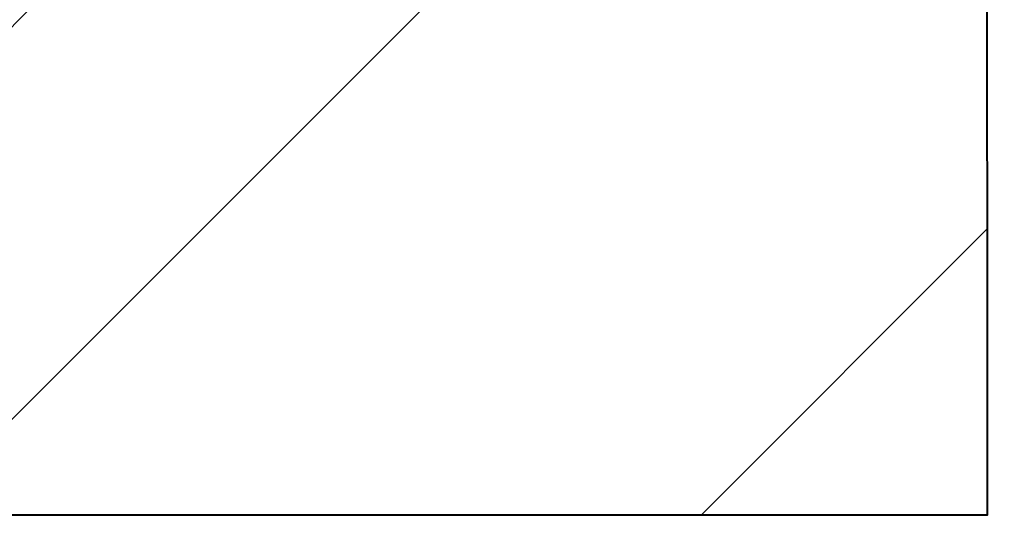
# Model space of a CAD drawing. Header units: metres. Extents: x -138 to 797, y -50 to 519.
# Tile 63 of 256: x -68.5 to -65.84, y 68.86 to 70.2. Entities that reach past the tile are written whole.
import ezdxf
from ezdxf.enums import TextEntityAlignment as Align

# ---------------------------------------------------------------- set-up
doc = ezdxf.new("R2010")
doc.units = ezdxf.units.M
doc.header["$MEASUREMENT"] = 0
for name, color, linetype, lineweight in [('B_ANNO_DIM', 7, 'Continuous', 18), ('B_ANNO_TEXT', 7, 'Continuous', 18), ('B_DETAIL', 7, 'Continuous', 18), ('B_DETAIL_OBJ', 7, 'Continuous', 40)]:
    doc.layers.add(name, color=color, linetype=linetype, lineweight=lineweight)
doc.styles.add('Annotative', font='calibri.ttf', dxfattribs={"height": 0.0625})
doc.styles.get("Standard").update_dxf_attribs({"font": 'calibri.ttf'})

# ---------------------------------------------------------------- blocks, each defined once
blk = doc.blocks.new('INS_JTSS_ATGRSDWK+SF_BASE')
at = {"layer": 'B_DETAIL'}
h = blk.add_hatch(dxfattribs=at)
h.set_pattern_fill('ANSI32', color=256, scale=6)
h.set_pattern_definition([(45, (109.9409, -266.8387), (-1.59099, 1.59099), []), (45, (111.0015, -266.8387), (-1.59099, 1.59099), [])])
h.paths.add_polyline_path([(46.9447, -190.3421), (41.9647, -190.3421), (41.9647, -197.9765), (46.9447, -197.9765), (46.9438, -196.0643, 0.713325), (45.4827, -195.5628), (45.3101, -196.065, -1), (43.7308, -195.5222), (44.739, -192.5892, -0.901732), (46.3572, -192.9644), (47.6584, -192.9644), (47.8907, -192.7237), (47.8907, -191.2964)])
at = {"layer": 'B_DETAIL_OBJ', "flags": 128}
blk.add_lwpolyline([(41.9647, -190.3421), (41.9647, -197.9765), (46.9447, -197.9765), (46.9438, -196.065, 0.713683), (45.4827, -195.5628)], format="xyb", dxfattribs=at)
at = {"layer": 'B_ANNO_DIM', "lineweight": 30}
blk.add_attdef('DIM7', text='', height=1.5, rotation=90, dxfattribs=at).set_placement((10.2845, -92.1878), align=Align.MIDDLE_CENTER)
for tag, p in [('BAR1', (10.7294, -248.1165)), ('BAR3', (129.0984, -257.5272))]:
    blk.add_attdef(tag, text='', height=1.5, dxfattribs=at).set_placement(p, align=Align.TOP_LEFT)
at = {"layer": 'B_ANNO_DIM', "style": 'Annotative'}
for tag, p in [('BAR2', (96.1024, -274.8563)), ('BAR4', (122.9444, -296.1127))]:
    blk.add_attdef(tag, text='', height=1.5, dxfattribs=at).set_placement(p, align=Align.TOP_LEFT)
at = {"layer": 'B_ANNO_TEXT', "style": 'Annotative'}
for tag, p in [('SS', (321.0554, -84.683)), ('BID#', (275.9705, -312.1489))]:
    blk.add_attdef(tag, p, '', height=1.5, dxfattribs=at)

msp = doc.modelspace()

# ---------------------------------------------------------------- block references
msp.add_blockref('INS_JTSS_ATGRSDWK+SF_BASE', (-112.8286, 266.8387))

doc.saveas('drawing.dxf')
